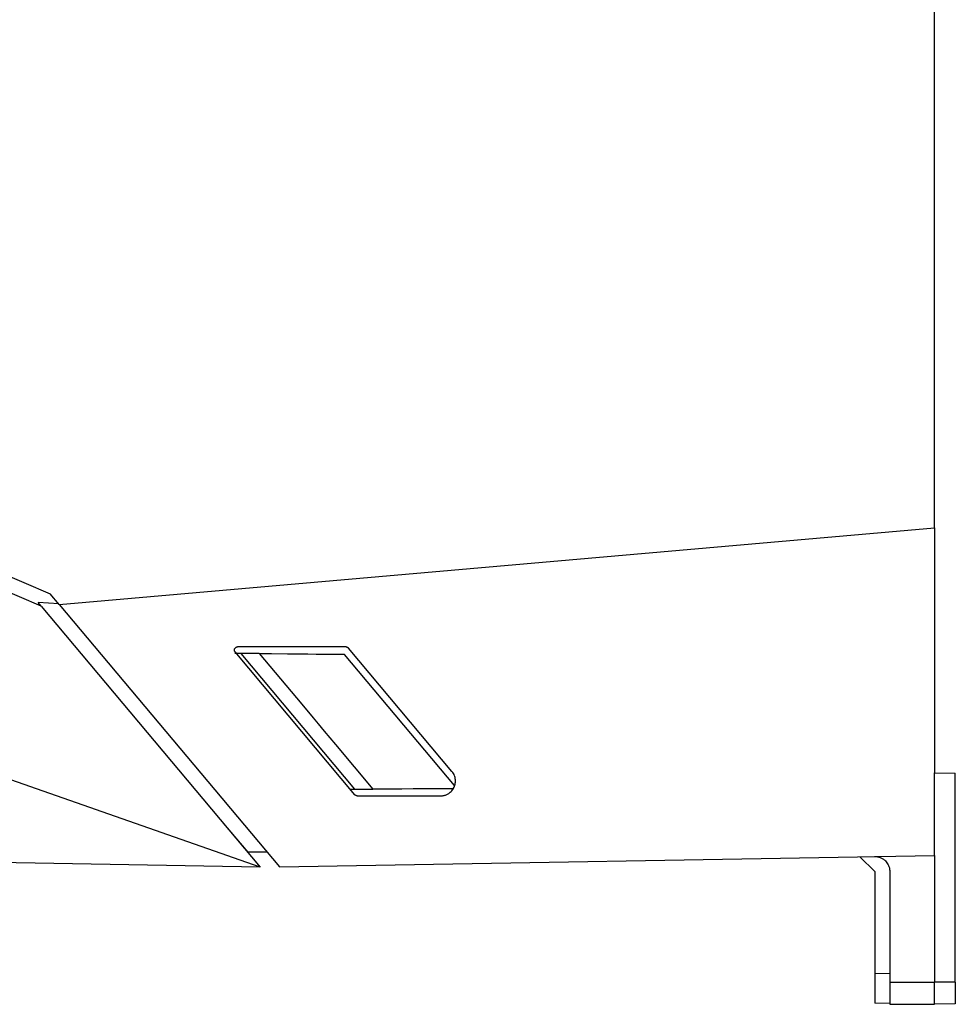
# Model space of a CAD drawing. Extents: x 86 to 639, y 68 to 658.
# Tile 62 of 66: x 526 to 588, y 308 to 374. Entities that reach past the tile are written whole.
import ezdxf

# ---------------------------------------------------------------- set-up
doc = ezdxf.new("R2010")
doc.units = 0
doc.layers.get('0').update_dxf_attribs({"linetype": 'CONTINUOUS'})

msp = doc.modelspace()

# ---------------------------------------------------------------- linework, layer by layer
at = {"color": 7, "linetype": 'CONTINUOUS'}
for p, q in [((587.082, 339.998), (587.082, 394.204)), ((495.049, 349.432), (527.693, 335.576)), ((527.082, 334.749), (494.183, 348.713)), ((528.298, 334.855), (587.082, 339.998)), ((587.082, 339.998), (587.082, 323.55)), ((541.8, 317.208), (482.444, 337.998)), ((528.298, 334.855), (527.693, 335.576)), ((528.26, 334.9), (526.889, 334.978)), ((527.082, 334.749), (526.889, 334.978)), ((527.082, 334.749), (541.8, 317.208)), ((528.298, 334.855), (543.087, 317.23)), ((547.572, 331.998), (540.262, 331.998)), ((547.459, 331.498), (540.099, 331.562)), ((548.164, 322.07), (540.109, 331.67)), ((540.508, 331.559), (540.199, 331.561)), ((548.16, 322.441), (540.508, 331.559)), ((541.732, 331.548), (547.459, 331.498)), ((554.853, 322.687), (547.459, 331.498)), ((554.678, 323.641), (547.725, 331.927)), ((587.082, 317.998), (587.082, 323.55)), ((587.082, 323.55), (588.482, 323.526)), ((588.482, 309.487), (588.482, 323.526)), ((547.855, 322.438), (554.767, 322.499)), ((547.855, 322.438), (548.16, 322.441)), ((554.766, 322.499), (549.361, 322.452)), ((548.317, 321.998), (553.912, 321.998)), ((539.319, 320.165), (540.961, 318.208)), ((541.8, 317.208), (488.516, 318.138)), ((542.267, 318.208), (540.961, 318.208)), ((543.087, 317.23), (587.082, 317.998)), ((583.082, 316.928), (582.082, 317.911)), ((587.082, 317.998), (587.082, 309.481)), ((583.082, 316.928), (583.082, 310.068)), ((584.082, 316.928), (584.082, 309.481)), ((588.487, 316.773), (588.482, 316.773)), ((584.082, 309.481), (587.082, 309.481)), ((588.482, 309.487), (587.082, 309.481)), ((587.082, 307.998), (587.082, 309.481)), ((584.082, 308.051), (583.082, 308.068)), ((584.082, 307.998), (587.082, 307.998)), ((588.482, 308.023), (587.082, 307.998))]:
    msp.add_line(p, q, dxfattribs=at)
at = {"color": 8, "linetype": 'CONTINUOUS'}
msp.add_line((584.082, 310.05), (583.082, 310.068), dxfattribs=at)
at = {"color": 7, "linetype": 'CONTINUOUS', "flags": 128}
msp.add_lwpolyline([(541.732, 331.548), (544.585, 328.147), (545.356, 327.227), (545.579, 326.962), (545.691, 326.827), (546.1, 326.34), (546.848, 325.448), (549.361, 322.452)], dxfattribs=at)
at = {"color": 7, "linetype": 'CONTINUOUS'}
for points, knots in [([(540.109, 331.67), (540.101, 331.68), (540.086, 331.7), (540.071, 331.735), (540.058, 331.795), (540.069, 331.865), (540.108, 331.928), (540.151, 331.966), (540.203, 331.993), (540.242, 331.997), (540.262, 331.998)], [0, 0, 0, 0, 0.085753, 0.16981, 0.255225, 0.498008, 0.621977, 0.744899, 0.873179, 1, 1, 1, 1]), ([(547.572, 331.998), (547.587, 331.997), (547.616, 331.995), (547.658, 331.98), (547.696, 331.958), (547.716, 331.937), (547.725, 331.927)], [0, 0, 0, 0, 0.247898, 0.499314, 0.749862, 1, 1, 1, 1]), ([(553.912, 321.998), (553.942, 321.999), (554.004, 322.001), (554.097, 322.014), (554.19, 322.036), (554.283, 322.068), (554.373, 322.109), (554.508, 322.188), (554.679, 322.336), (554.835, 322.577), (554.902, 322.811), (554.915, 322.997), (554.904, 323.161), (554.86, 323.335), (554.781, 323.505), (554.711, 323.598), (554.678, 323.641)], [0, 0, 0, 0, 0.039406, 0.079967, 0.121545, 0.163969, 0.207039, 0.250537, 0.367537, 0.500175, 0.624855, 0.688246, 0.749826, 0.844102, 0.927367, 1, 1, 1, 1]), ([(548.317, 321.998), (548.303, 321.999), (548.273, 322.001), (548.232, 322.016), (548.194, 322.038), (548.174, 322.059), (548.164, 322.07)], [0, 0, 0, 0, 0.24793, 0.49931, 0.749783, 1, 1, 1, 1]), ([(583.064, 317.928), (583.097, 317.928), (583.162, 317.927), (583.258, 317.914), (583.353, 317.892), (583.48, 317.85), (583.633, 317.771), (583.784, 317.648), (583.9, 317.511), (583.994, 317.351), (584.067, 317.155), (584.077, 317.004), (584.082, 316.928)], [0, 0, 0, 0, 0.060481, 0.12043, 0.180459, 0.241177, 0.370366, 0.500655, 0.604575, 0.709688, 0.854391, 1, 1, 1, 1]), ([(583.082, 310.068), (583.082, 310.02), (583.082, 309.925), (583.082, 309.783), (583.082, 309.642), (583.081, 309.504), (583.081, 309.368), (583.081, 309.236), (583.081, 309.108), (583.081, 308.986), (583.081, 308.868), (583.081, 308.757), (583.081, 308.652), (583.081, 308.555), (583.081, 308.465), (583.081, 308.384), (583.081, 308.311), (583.081, 308.247), (583.081, 308.192), (583.081, 308.147), (583.082, 308.112), (583.082, 308.087), (583.082, 308.071), (583.082, 308.069), (583.082, 308.068)], [0, 0, 0, 0, 0.045459, 0.090916, 0.136372, 0.181828, 0.227282, 0.272736, 0.31819, 0.363643, 0.409095, 0.454548, 0.5, 0.545452, 0.590905, 0.636357, 0.68181, 0.727264, 0.772718, 0.818172, 0.863628, 0.909084, 0.954541, 1, 1, 1, 1]), ([(584.082, 309.481), (584.082, 309.059), (584.082, 308.677), (584.082, 308.146), (584.082, 307.998), (584.082, 307.998)], [0, 0, 0, 0, 0.5, 0.5, 1, 1, 1, 1]), ([(588.482, 309.487), (588.482, 309.445), (588.482, 309.362), (588.482, 309.241), (588.482, 309.124), (588.482, 309.01), (588.482, 308.845), (588.482, 308.641), (588.482, 308.424), (588.482, 308.248), (588.482, 308.133), (588.482, 308.066), (588.482, 308.029), (588.482, 308.025), (588.482, 308.023)], [0, 0, 0, 0, 0.050276, 0.100213, 0.150024, 0.199926, 0.250134, 0.374978, 0.500038, 0.624882, 0.749942, 0.833318, 0.916337, 1, 1, 1, 1])]:
    msp.add_open_spline(points, degree=3, knots=knots, dxfattribs=at)
for points in [[(541.732, 331.548), (541.324, 331.552), (540.916, 331.555), (540.508, 331.559)], [(548.16, 322.441), (548.56, 322.445), (548.961, 322.448), (549.361, 322.452)]]:
    msp.add_open_spline(points, degree=3, dxfattribs=at)

doc.saveas('drawing.dxf')
